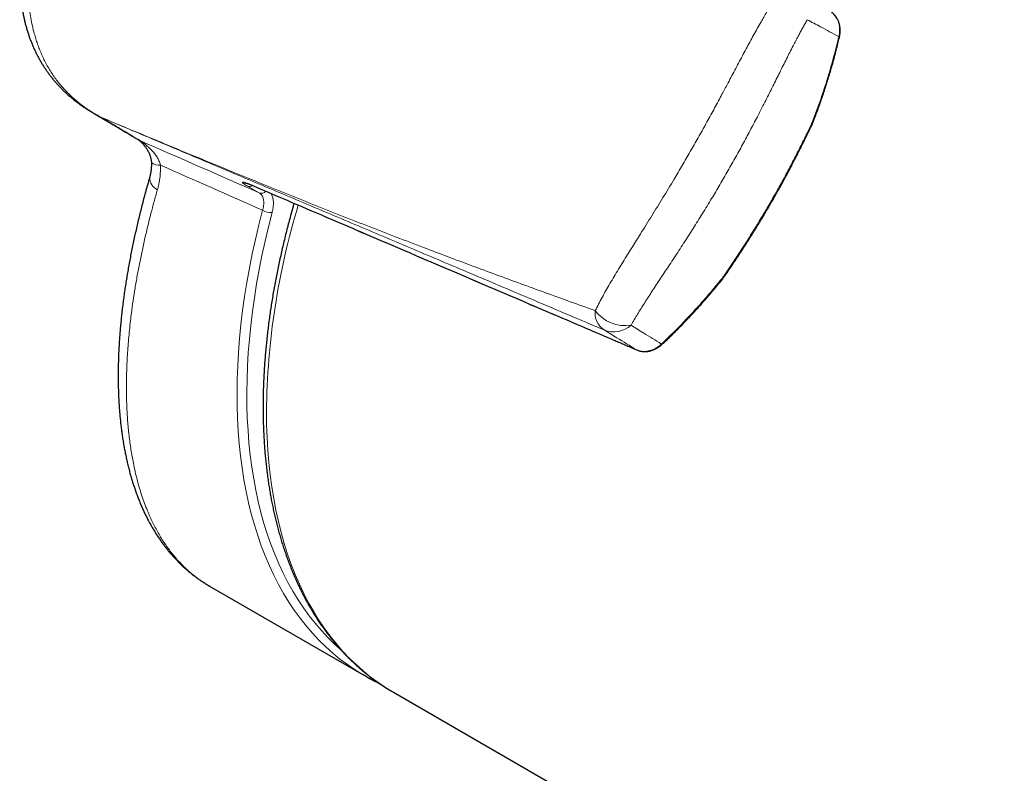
# Model space of a CAD drawing. Header units: millimetres. Extents: x 8 to 754, y 12 to 417.
# Tile 29 of 69: x 517 to 560, y 224 to 257. Entities that reach past the tile are written whole.
import ezdxf

# ---------------------------------------------------------------- set-up
doc = ezdxf.new("R2010")
doc.units = ezdxf.units.MM

msp = doc.modelspace()

# ---------------------------------------------------------------- linework, layer by layer
at = {"color": 7, "linetype": 'Continuous', "lineweight": 30}
for p, q in [((520.171, 252.746), (520.943, 252.3)), ((520.176, 252.746), (520.173, 252.748)), ((520.906, 252.323), (520.905, 252.324)), ((525.168, 232.318), (531.843, 228.465)), ((533.116, 227.73), (710.034, 125.597))]:
    msp.add_line(p, q, dxfattribs=at)
at = {"color": 252, "linetype": 'Continuous', "lineweight": 0}
for p, q in [((520.632, 252.489), (520.456, 252.591)), ((520.483, 252.578), (520.659, 252.477)), ((527.315, 249.318), (526.814, 249.607)), ((527.023, 249.636), (527.037, 249.631)), ((543.627, 242.532), (543.638, 242.526))]:
    msp.add_line(p, q, dxfattribs=at)
at = {"color": 252, "linetype": 'Continuous', "lineweight": 0, "flags": 128}
for points in [[(531.701, 228.549), (531.461, 228.699), (531.128, 228.925), (530.805, 229.166), (530.492, 229.423), (530.189, 229.695), (529.896, 229.981), (529.614, 230.283), (529.342, 230.599), (529.081, 230.93), (528.832, 231.274), (528.593, 231.632), (528.366, 232.004), (528.15, 232.39), (527.946, 232.788), (527.753, 233.199), (527.573, 233.623), (527.405, 234.059), (527.248, 234.507), (527.104, 234.967), (526.973, 235.438), (526.854, 235.92), (526.747, 236.412), (526.653, 236.915), (526.572, 237.428), (526.504, 237.95), (526.448, 238.482), (526.405, 239.023), (526.375, 239.572), (526.358, 240.129), (526.354, 240.694), (526.362, 241.267), (526.384, 241.846), (526.418, 242.432), (526.465, 243.024), (526.526, 243.622), (526.598, 244.226), (526.684, 244.834), (526.782, 245.447), (526.893, 246.064), (527.016, 246.684), (527.152, 247.308), (527.3, 247.935), (527.46, 248.564)], [(527.872, 248.473), (527.714, 247.852), (527.567, 247.232), (527.433, 246.615), (527.311, 246.002), (527.202, 245.392), (527.104, 244.786), (527.02, 244.184), (526.948, 243.588), (526.888, 242.997), (526.842, 242.411), (526.808, 241.832), (526.787, 241.259), (526.778, 240.693), (526.782, 240.134), (526.799, 239.583), (526.829, 239.041), (526.871, 238.506), (526.926, 237.98), (526.994, 237.464), (527.074, 236.957), (527.167, 236.46), (527.272, 235.973), (527.39, 235.496), (527.52, 235.031), (527.663, 234.576), (527.817, 234.133), (527.983, 233.702), (528.162, 233.283), (528.352, 232.877), (528.554, 232.483), (528.767, 232.102), (528.992, 231.734), (529.228, 231.38), (529.475, 231.039), (529.733, 230.712), (530.001, 230.4), (530.28, 230.102), (530.57, 229.818), (530.835, 229.579)], [(527.626, 239.863), (527.633, 239.3), (527.652, 238.745), (527.684, 238.198), (527.729, 237.66), (527.787, 237.131), (527.857, 236.611), (527.94, 236.101), (528.036, 235.6), (528.144, 235.11), (528.265, 234.631), (528.398, 234.163), (528.543, 233.706), (528.701, 233.26), (528.871, 232.827), (529.053, 232.406), (529.246, 231.997), (529.452, 231.601), (529.669, 231.218), (529.897, 230.849), (530.137, 230.493), (530.388, 230.151), (530.649, 229.823), (530.922, 229.509), (531.205, 229.21), (531.499, 228.926), (531.802, 228.656), (532.116, 228.402), (532.439, 228.163), (532.772, 227.939), (533.037, 227.776)]]:
    msp.add_lwpolyline(points, dxfattribs=at)
at = {"color": 7, "linetype": 'Continuous', "lineweight": 30, "flags": 128}
for points in [[(531.98, 228.387), (531.803, 228.488), (531.701, 228.549)], [(533.037, 227.776), (533.115, 227.731), (533.116, 227.73)]]:
    msp.add_lwpolyline(points, dxfattribs=at)
at = {"color": 252, "linetype": 'Continuous', "lineweight": 0}
for centre, radius, start, end in [((552.352, 256.031), 0.0468, 357.8246, 59.159), ((520.47, 252.636), 0.0473, 252.6043, 262.7726), ((520.808, 253.313), 0.803, 244.0235, 246.1701), ((520.785, 253.13), 0.629, 239.3265, 241.3274), ((520.983, 253.211), 0.803, 244.0235, 246.1701), ((522.548, 252.393), 0.906, 239.0219, 245.7771), ((522.979, 251.055), 0.541, 232.761, 277.1331), ((523.157, 249.979), 0.582, 179.615, 245.1533), ((526.904, 249.834), 0.244, 248.5046, 302.6323), ((527.404, 249.565), 0.263, 250.1105, 317.7038), ((559.654, 239.502), 32.029, 163.1451, 179.3542), ((527.813, 249.189), 0.718, 240.587, 274.7043), ((542.721, 244.126), 0.887, 173.5045, 236.0462), ((543.131, 245.188), 1.611, 216.7023, 279.2756), ((542.645, 244.405), 1.098, 247.5617, 312.7623), ((544.727, 242.824), 0.0467, 240.8101, 302.2295)]:
    msp.add_arc(centre, radius, start, end, dxfattribs=at)
for centre, major_axis, ratio, start_param, end_param in [((639.406, 198.119), (234.575, -103.724), 0.006646, 2.071937, 2.097046), ((638.97, 197.22), (234.047, -104.568), 0.006179, 2.070156, 2.091738)]:
    msp.add_ellipse(centre, major_axis=major_axis, ratio=ratio, start_param=start_param, end_param=end_param, dxfattribs=at)
at = {"color": 7, "linetype": 'Continuous', "lineweight": 30}
for points, knots in [([(531.483, 272.329), (531.462, 272.341), (531.395, 272.381), (531.281, 272.443), (531.143, 272.516), (531.007, 272.584), (530.87, 272.648), (530.725, 272.712), (530.576, 272.773), (530.421, 272.833), (530.267, 272.887), (530.112, 272.937), (529.957, 272.983), (529.802, 273.025), (529.647, 273.062), (529.492, 273.095), (529.337, 273.123), (529.181, 273.148), (529.025, 273.168), (528.87, 273.185), (528.715, 273.197), (528.562, 273.204), (528.408, 273.208), (528.254, 273.208), (528.098, 273.203), (527.943, 273.195), (527.786, 273.182), (527.629, 273.165), (527.471, 273.145), (527.313, 273.12), (527.155, 273.09), (526.995, 273.057), (526.835, 273.019), (526.673, 272.977), (526.511, 272.931), (526.349, 272.881), (526.186, 272.826), (526.023, 272.767), (525.86, 272.703), (525.696, 272.635), (525.531, 272.563), (525.366, 272.486), (525.201, 272.404), (525.035, 272.318), (524.87, 272.228), (524.704, 272.132), (524.537, 272.032), (524.37, 271.927), (524.202, 271.817), (524.034, 271.701), (523.865, 271.581), (523.695, 271.455), (523.525, 271.325), (523.355, 271.189), (523.184, 271.047), (523.013, 270.9), (522.841, 270.747), (522.669, 270.59), (522.498, 270.427), (522.326, 270.258), (522.155, 270.084), (521.982, 269.904), (521.81, 269.718), (521.636, 269.524), (521.462, 269.325), (521.288, 269.119), (521.116, 268.91), (520.947, 268.698), (520.779, 268.481), (520.613, 268.26), (520.45, 268.035), (520.288, 267.806), (520.128, 267.573), (519.97, 267.336), (519.813, 267.093), (519.659, 266.846), (519.506, 266.595), (519.355, 266.338), (519.206, 266.077), (519.06, 265.815), (518.919, 265.551), (518.783, 265.289), (518.652, 265.028), (518.526, 264.767), (518.405, 264.507), (518.289, 264.248), (518.178, 263.989), (518.071, 263.731), (517.969, 263.473), (517.872, 263.215), (517.779, 262.958), (517.691, 262.701), (517.606, 262.444), (517.528, 262.19), (517.454, 261.939), (517.387, 261.693), (517.324, 261.45), (517.267, 261.211), (517.216, 260.975), (517.169, 260.742), (517.127, 260.513), (517.089, 260.286), (517.057, 260.061), (517.029, 259.839), (517.005, 259.621), (516.987, 259.408), (516.973, 259.198), (516.963, 258.992), (516.958, 258.79), (516.957, 258.59), (516.96, 258.394), (516.968, 258.201), (516.979, 258.01), (516.995, 257.822), (517.014, 257.635), (517.038, 257.452), (517.065, 257.273), (517.096, 257.097), (517.13, 256.924), (517.169, 256.753), (517.211, 256.586), (517.257, 256.421), (517.306, 256.258), (517.359, 256.099), (517.416, 255.941), (517.476, 255.786), (517.539, 255.635), (517.605, 255.489), (517.674, 255.345), (517.747, 255.204), (517.822, 255.066), (517.901, 254.931), (517.982, 254.8), (518.066, 254.672), (518.154, 254.546), (518.246, 254.421), (518.341, 254.298), (518.44, 254.177), (518.543, 254.058), (518.649, 253.942), (518.758, 253.828), (518.871, 253.716), (518.986, 253.608), (519.104, 253.502), (519.226, 253.399), (519.351, 253.299), (519.479, 253.2), (519.611, 253.104), (519.746, 253.011), (519.88, 252.923), (520.016, 252.839), (520.115, 252.781), (520.169, 252.75), (520.176, 252.746)], [0, 0, 0, 0, 0.002348, 0.007808, 0.012953, 0.017856, 0.022947, 0.028069, 0.033614, 0.039108, 0.044556, 0.049963, 0.055337, 0.060697, 0.065972, 0.071219, 0.07647, 0.081711, 0.086931, 0.092121, 0.09727, 0.102348, 0.107435, 0.112558, 0.1177, 0.122865, 0.128057, 0.13328, 0.13854, 0.143844, 0.149157, 0.154542, 0.159997, 0.165515, 0.171087, 0.176707, 0.182352, 0.188069, 0.193867, 0.199725, 0.205649, 0.211647, 0.217731, 0.22391, 0.230085, 0.236377, 0.242781, 0.249292, 0.255898, 0.262604, 0.269449, 0.276388, 0.283433, 0.290596, 0.297897, 0.305344, 0.312889, 0.320542, 0.328311, 0.336207, 0.34424, 0.352422, 0.360766, 0.369265, 0.378049, 0.386881, 0.395763, 0.404699, 0.413694, 0.422753, 0.431882, 0.441086, 0.45037, 0.45974, 0.469202, 0.478763, 0.488428, 0.498204, 0.508101, 0.518008, 0.527806, 0.537499, 0.547093, 0.556595, 0.566007, 0.575337, 0.584587, 0.593763, 0.60287, 0.611911, 0.620892, 0.629815, 0.638691, 0.647519, 0.65607, 0.664458, 0.67269, 0.680772, 0.688711, 0.696512, 0.704181, 0.711714, 0.719192, 0.726566, 0.733771, 0.740824, 0.747736, 0.754522, 0.76119, 0.767752, 0.774217, 0.780592, 0.78686, 0.793122, 0.799304, 0.805384, 0.811371, 0.817275, 0.823104, 0.828867, 0.83457, 0.840221, 0.845827, 0.851394, 0.856929, 0.862483, 0.867853, 0.873142, 0.878417, 0.883669, 0.888889, 0.89407, 0.899204, 0.904238, 0.909318, 0.91448, 0.919655, 0.924846, 0.930056, 0.935286, 0.940538, 0.945815, 0.95105, 0.95631, 0.961599, 0.966926, 0.972294, 0.977712, 0.983271, 0.988565, 0.99374, 0.999212, 1, 1, 1, 1]), ([(552.397, 256.029), (552.399, 256.034), (552.405, 256.061), (552.415, 256.11), (552.425, 256.179), (552.432, 256.247), (552.435, 256.316), (552.434, 256.384), (552.429, 256.451), (552.42, 256.517), (552.408, 256.581), (552.392, 256.644), (552.372, 256.704), (552.349, 256.762), (552.323, 256.818), (552.293, 256.872), (552.259, 256.923), (552.222, 256.972), (552.183, 257.018), (552.14, 257.06), (552.101, 257.095), (552.075, 257.114), (552.065, 257.122)], [0, 0, 0, 0, 0.0104044, 0.0641089, 0.1181061, 0.172346, 0.2267615, 0.2812573, 0.3357116, 0.3900115, 0.4440382, 0.4976744, 0.5504189, 0.6025139, 0.6549607, 0.7073828, 0.7597414, 0.8120002, 0.8641277, 0.9160994, 0.9678994, 1, 1, 1, 1]), ([(551.226, 252.283), (551.251, 252.348), (551.311, 252.499), (551.402, 252.74), (551.5, 253.005), (551.595, 253.272), (551.687, 253.541), (551.777, 253.812), (551.864, 254.084), (551.949, 254.359), (552.031, 254.635), (552.111, 254.914), (552.188, 255.196), (552.263, 255.482), (552.333, 255.76), (552.377, 255.942), (552.398, 256.03)], [0, 0, 0, 0, 0.052072, 0.123122, 0.194446, 0.26607, 0.338021, 0.410326, 0.483011, 0.556104, 0.629632, 0.703649, 0.778638, 0.854513, 0.930568, 1, 1, 1, 1]), ([(520.904, 252.324), (520.918, 252.316), (521.013, 252.258), (521.292, 252.091), (521.67, 251.864), (521.968, 251.685), (522.082, 251.617)], [0, 0, 0, 0, 0.033182, 0.244101, 0.709465, 1, 1, 1, 1]), ([(547.41, 245.673), (547.443, 245.722), (547.518, 245.831), (547.636, 246.004), (547.762, 246.192), (547.889, 246.382), (548.017, 246.574), (548.146, 246.77), (548.275, 246.968), (548.403, 247.168), (548.531, 247.369), (548.658, 247.571), (548.785, 247.775), (548.911, 247.981), (549.037, 248.187), (549.162, 248.396), (549.286, 248.606), (549.41, 248.818), (549.533, 249.032), (549.655, 249.246), (549.775, 249.46), (549.894, 249.674), (550.01, 249.888), (550.126, 250.102), (550.239, 250.315), (550.351, 250.527), (550.461, 250.739), (550.57, 250.951), (550.677, 251.163), (550.783, 251.373), (550.886, 251.582), (550.988, 251.79), (551.089, 251.996), (551.168, 252.161), (551.213, 252.256), (551.226, 252.283)], [0, 0, 0, 0, 0.023587, 0.05344, 0.083496, 0.113706, 0.144086, 0.175045, 0.206025, 0.237039, 0.268102, 0.299225, 0.330423, 0.361707, 0.39309, 0.424586, 0.456207, 0.487966, 0.519875, 0.551934, 0.583672, 0.615378, 0.647016, 0.678548, 0.709938, 0.741152, 0.772306, 0.803561, 0.834649, 0.865582, 0.896376, 0.927044, 0.957588, 0.988014, 1, 1, 1, 1]), ([(551.225, 252.283), (551.226, 252.285), (551.229, 252.291), (551.223, 252.304), (551.213, 252.315), (551.206, 252.322), (551.205, 252.323)], [0, 0, 0, 0, 0.2600878, 0.5945567, 0.9388371, 1, 1, 1, 1]), ([(522.075, 251.621), (522.074, 251.621), (522.074, 251.621), (522.077, 251.619), (522.082, 251.616), (522.09, 251.61), (522.102, 251.601), (522.116, 251.589), (522.135, 251.574), (522.157, 251.556), (522.183, 251.533), (522.211, 251.506), (522.244, 251.474), (522.278, 251.438), (522.314, 251.398), (522.352, 251.352), (522.391, 251.302), (522.43, 251.247), (522.469, 251.187), (522.505, 251.125), (522.537, 251.061), (522.566, 250.997), (522.59, 250.933), (522.611, 250.869), (522.627, 250.806), (522.639, 250.744), (522.647, 250.685), (522.651, 250.645), (522.651, 250.625), (522.651, 250.624)], [0, 0, 0, 0, 0.007348, 0.026776, 0.048121, 0.069013, 0.091752, 0.116557, 0.143803, 0.173961, 0.207752, 0.246877, 0.285878, 0.32836, 0.372803, 0.419463, 0.468491, 0.519924, 0.573474, 0.6284, 0.680278, 0.730614, 0.779949, 0.827807, 0.873804, 0.917658, 0.959549, 0.998663, 1, 1, 1, 1]), ([(522.651, 250.624), (522.651, 250.613), (522.652, 250.58), (522.653, 250.524), (522.651, 250.457), (522.647, 250.39), (522.641, 250.324), (522.634, 250.26), (522.624, 250.196), (522.612, 250.132), (522.598, 250.069), (522.585, 250.018), (522.577, 249.99), (522.574, 249.983)], [0, 0, 0, 0, 0.045723, 0.140578, 0.237032, 0.334885, 0.433892, 0.533766, 0.634191, 0.735797, 0.846647, 0.959161, 1, 1, 1, 1]), ([(522.575, 249.983), (522.568, 249.958), (522.533, 249.838), (522.472, 249.623), (522.393, 249.338), (522.317, 249.055), (522.243, 248.772), (522.172, 248.489), (522.103, 248.208), (522.036, 247.927), (521.972, 247.648), (521.911, 247.369), (521.852, 247.092), (521.795, 246.815), (521.741, 246.54), (521.689, 246.265), (521.641, 245.993), (521.594, 245.721), (521.551, 245.451), (521.51, 245.182), (521.471, 244.916), (521.436, 244.651), (521.402, 244.388), (521.372, 244.126), (521.344, 243.864), (521.319, 243.605), (521.296, 243.346), (521.277, 243.092), (521.259, 242.838), (521.245, 242.586), (521.233, 242.335), (521.224, 242.085), (521.218, 241.838), (521.215, 241.593), (521.214, 241.35), (521.216, 241.109), (521.221, 240.87), (521.229, 240.634), (521.239, 240.399), (521.253, 240.167), (521.269, 239.936), (521.288, 239.708), (521.31, 239.482), (521.334, 239.258), (521.362, 239.037), (521.392, 238.818), (521.425, 238.602), (521.461, 238.387), (521.501, 238.175), (521.543, 237.965), (521.587, 237.759), (521.635, 237.555), (521.685, 237.355), (521.738, 237.157), (521.795, 236.962), (521.854, 236.769), (521.915, 236.58), (521.98, 236.393), (522.047, 236.21), (522.118, 236.03), (522.191, 235.852), (522.267, 235.677), (522.346, 235.505), (522.427, 235.337), (522.511, 235.172), (522.598, 235.011), (522.687, 234.853), (522.779, 234.699), (522.873, 234.548), (522.97, 234.401), (523.07, 234.257), (523.172, 234.116), (523.276, 233.979), (523.383, 233.845), (523.493, 233.715), (523.604, 233.588), (523.718, 233.465), (523.834, 233.346), (523.952, 233.23), (524.073, 233.118), (524.196, 233.009), (524.321, 232.904), (524.448, 232.802), (524.576, 232.705), (524.707, 232.611), (524.84, 232.52), (524.976, 232.433), (525.085, 232.366), (525.15, 232.329), (525.168, 232.319)], [0, 0, 0, 0, 0.002995, 0.014713, 0.026412, 0.038059, 0.049789, 0.061518, 0.073249, 0.084985, 0.096726, 0.108477, 0.12024, 0.132029, 0.143824, 0.155619, 0.167416, 0.179219, 0.191029, 0.202849, 0.214692, 0.22643, 0.238219, 0.250048, 0.261907, 0.273785, 0.285671, 0.297551, 0.309229, 0.32117, 0.333098, 0.345017, 0.35693, 0.368838, 0.380744, 0.392649, 0.404557, 0.416468, 0.428386, 0.440311, 0.452246, 0.464193, 0.476154, 0.488161, 0.500039, 0.511964, 0.523924, 0.535909, 0.547908, 0.55991, 0.571898, 0.583671, 0.595604, 0.607515, 0.619404, 0.631272, 0.643121, 0.654951, 0.666762, 0.6785, 0.690349, 0.70215, 0.713903, 0.725611, 0.737273, 0.748892, 0.760468, 0.772004, 0.783502, 0.794963, 0.806391, 0.817789, 0.829158, 0.840503, 0.851833, 0.863097, 0.874263, 0.885435, 0.896597, 0.907737, 0.918843, 0.929906, 0.940911, 0.95183, 0.962827, 0.973804, 0.984765, 0.995718, 1, 1, 1, 1]), ([(526.712, 249.75), (526.713, 249.75), (526.713, 249.75), (526.718, 249.749), (526.727, 249.747), (526.74, 249.743), (526.757, 249.738), (526.778, 249.731), (526.803, 249.722), (526.831, 249.712), (526.862, 249.701), (526.896, 249.688), (526.931, 249.673), (526.968, 249.658), (527.002, 249.644), (527.026, 249.634), (527.037, 249.629)], [0, 0, 0, 0, 0.053544, 0.117207, 0.186258, 0.260336, 0.341535, 0.422633, 0.503951, 0.58417, 0.662655, 0.739172, 0.813984, 0.885852, 0.946319, 1, 1, 1, 1]), ([(527.036, 249.63), (528.166, 249.146), (532.576, 247.26), (537.408, 245.194), (541.426, 243.476), (542.238, 243.128), (542.695, 242.933), (542.91, 242.841), (543.131, 242.746), (543.372, 242.642), (543.542, 242.568), (543.634, 242.528), (543.637, 242.527)], [0, 0, 0, 0, 0.204412, 0.797906, 0.874354, 0.931689, 0.944823, 0.957165, 0.970108, 0.984083, 0.999469, 1, 1, 1, 1]), ([(528.82, 248.867), (528.805, 248.818), (528.762, 248.668), (528.692, 248.418), (528.61, 248.117), (528.532, 247.817), (528.455, 247.517), (528.382, 247.218), (528.311, 246.919), (528.244, 246.62), (528.179, 246.322), (528.116, 246.025), (528.057, 245.729), (528.001, 245.433), (527.947, 245.138), (527.896, 244.844), (527.848, 244.551), (527.803, 244.259), (527.761, 243.967), (527.722, 243.677), (527.686, 243.388), (527.652, 243.1), (527.622, 242.813), (527.594, 242.527), (527.57, 242.243), (527.548, 241.96), (527.53, 241.678), (527.514, 241.397), (527.501, 241.118), (527.491, 240.841), (527.484, 240.565), (527.48, 240.307), (527.48, 240.141), (527.48, 240.067)], [0, 0, 0, 0, 0.016104, 0.049072, 0.082042, 0.115014, 0.147987, 0.180963, 0.213941, 0.24692, 0.279902, 0.312885, 0.345871, 0.378859, 0.411849, 0.444841, 0.477835, 0.510831, 0.54383, 0.57683, 0.609833, 0.642838, 0.675844, 0.708853, 0.741864, 0.774877, 0.807892, 0.840908, 0.873926, 0.906946, 0.939968, 0.972991, 1, 1, 1, 1]), ([(544.752, 242.785), (544.762, 242.795), (544.827, 242.856), (544.961, 242.985), (545.155, 243.174), (545.364, 243.38), (545.572, 243.591), (545.778, 243.803), (545.98, 244.016), (546.178, 244.229), (546.372, 244.443), (546.563, 244.659), (546.751, 244.875), (546.936, 245.093), (547.119, 245.312), (547.276, 245.505), (547.372, 245.626), (547.409, 245.673)], [0, 0, 0, 0, 0.01099, 0.069513, 0.144193, 0.219647, 0.295627, 0.371538, 0.446355, 0.520211, 0.593624, 0.666625, 0.73924, 0.811498, 0.883428, 0.955055, 1, 1, 1, 1]), ([(547.364, 245.671), (547.366, 245.671), (547.375, 245.668), (547.39, 245.666), (547.404, 245.667), (547.408, 245.672), (547.41, 245.674)], [0, 0, 0, 0, 0.061182, 0.39582, 0.740271, 1, 1, 1, 1]), ([(543.639, 242.527), (543.639, 242.527), (543.658, 242.518), (543.696, 242.504), (543.753, 242.486), (543.811, 242.473), (543.87, 242.463), (543.93, 242.457), (543.991, 242.455), (544.052, 242.457), (544.113, 242.464), (544.175, 242.474), (544.236, 242.488), (544.296, 242.506), (544.356, 242.528), (544.416, 242.554), (544.475, 242.584), (544.533, 242.617), (544.59, 242.655), (544.646, 242.695), (544.7, 242.739), (544.734, 242.77), (544.751, 242.786)], [0, 0, 0, 0, 0.001998, 0.05309, 0.104331, 0.155734, 0.207305, 0.259041, 0.310931, 0.362957, 0.415094, 0.467314, 0.519652, 0.571436, 0.623704, 0.67659, 0.72999, 0.783786, 0.837858, 0.892086, 0.946335, 1, 1, 1, 1]), ([(527.48, 240.067), (527.48, 240.019), (527.48, 239.881), (527.483, 239.653), (527.489, 239.383), (527.498, 239.116), (527.51, 238.851), (527.525, 238.587), (527.543, 238.325), (527.563, 238.065), (527.587, 237.807), (527.614, 237.551), (527.644, 237.297), (527.677, 237.045), (527.712, 236.795), (527.751, 236.547), (527.793, 236.302), (527.837, 236.058), (527.885, 235.817), (527.935, 235.579), (527.988, 235.342), (528.044, 235.108), (528.104, 234.877), (528.166, 234.647), (528.231, 234.421), (528.298, 234.197), (528.369, 233.975), (528.443, 233.756), (528.519, 233.54), (528.598, 233.326), (528.68, 233.116), (528.765, 232.908), (528.853, 232.702), (528.943, 232.5), (529.037, 232.3), (529.132, 232.104), (529.231, 231.91), (529.332, 231.719), (529.437, 231.531), (529.543, 231.347), (529.653, 231.165), (529.765, 230.986), (529.879, 230.811), (529.997, 230.639), (530.116, 230.469), (530.239, 230.304), (530.364, 230.141), (530.491, 229.981), (530.621, 229.825), (530.753, 229.672), (530.888, 229.523), (531.025, 229.376), (531.164, 229.234), (531.306, 229.094), (531.45, 228.958), (531.597, 228.825), (531.746, 228.696), (531.897, 228.57), (532.05, 228.448), (532.206, 228.329), (532.363, 228.214), (532.523, 228.102), (532.685, 227.994), (532.849, 227.889), (532.966, 227.817), (533.028, 227.781), (533.034, 227.778)], [0, 0, 0, 0, 0.008479, 0.02456, 0.040642, 0.056725, 0.072808, 0.088891, 0.104974, 0.121056, 0.137139, 0.153221, 0.169302, 0.185383, 0.201463, 0.217541, 0.233618, 0.249694, 0.265767, 0.281839, 0.297908, 0.313974, 0.330038, 0.346098, 0.362154, 0.378207, 0.394255, 0.410298, 0.426337, 0.44237, 0.458397, 0.474418, 0.490433, 0.50644, 0.522441, 0.538433, 0.554418, 0.570394, 0.586362, 0.602321, 0.61827, 0.63421, 0.65014, 0.66606, 0.68197, 0.69787, 0.71376, 0.729639, 0.745508, 0.761368, 0.777217, 0.793056, 0.808886, 0.824707, 0.840519, 0.856323, 0.872119, 0.887908, 0.903691, 0.919467, 0.935238, 0.951004, 0.966767, 0.982527, 0.998285, 1, 1, 1, 1]), ([(531.983, 228.386), (531.988, 228.383), (532.05, 228.348), (532.169, 228.285), (532.333, 228.2), (532.442, 228.148), (532.492, 228.124)], [0, 0, 0, 0, 0.032377, 0.3699123, 0.7074551, 1, 1, 1, 1])]:
    msp.add_open_spline(points, degree=3, knots=knots, dxfattribs=at)
at = {"color": 252, "linetype": 'Continuous', "lineweight": 0}
for points, knots in [([(531.777, 272.15), (531.777, 272.15), (531.71, 272.191), (531.575, 272.273), (531.343, 272.401), (531.083, 272.531), (530.792, 272.657), (530.518, 272.758), (530.265, 272.838), (530.032, 272.9), (529.797, 272.951), (529.579, 272.989), (529.38, 273.016), (529.18, 273.036), (528.959, 273.049), (528.715, 273.053), (528.491, 273.046), (528.287, 273.033), (528.091, 273.013), (527.883, 272.986), (527.664, 272.949), (527.445, 272.904), (527.222, 272.851), (526.994, 272.789), (526.736, 272.708), (526.454, 272.609), (526.151, 272.487), (525.851, 272.353), (525.556, 272.206), (525.265, 272.049), (524.958, 271.867), (524.636, 271.661), (524.3, 271.427), (523.972, 271.181), (523.651, 270.923), (523.338, 270.654), (523.032, 270.375), (522.734, 270.086), (522.443, 269.788), (522.132, 269.454), (521.803, 269.079), (521.46, 268.664), (521.128, 268.239), (520.808, 267.804), (520.5, 267.36), (520.203, 266.908), (519.917, 266.448), (519.641, 265.978), (519.376, 265.499), (519.121, 265.011), (518.88, 264.516), (518.651, 264.013), (518.436, 263.505), (518.259, 263.047), (518.113, 262.642), (517.996, 262.292), (517.885, 261.94), (517.783, 261.585), (517.689, 261.228), (517.608, 260.882), (517.538, 260.547), (517.478, 260.225), (517.427, 259.901), (517.384, 259.576), (517.351, 259.249), (517.327, 258.922), (517.314, 258.594), (517.311, 258.259), (517.32, 257.918), (517.344, 257.57), (517.382, 257.223), (517.435, 256.878), (517.503, 256.536), (517.578, 256.235), (517.654, 255.975), (517.727, 255.754), (517.81, 255.532), (517.902, 255.309), (518.006, 255.085), (518.119, 254.865), (518.243, 254.651), (518.375, 254.443), (518.518, 254.24), (518.669, 254.044), (518.818, 253.869), (518.961, 253.714), (519.111, 253.562), (519.284, 253.401), (519.48, 253.235), (519.667, 253.09), (519.842, 252.965), (520.008, 252.855), (520.183, 252.747), (520.336, 252.658), (520.431, 252.607), (520.464, 252.589)], [0, 0, 0, 0, 0.000002, 0.008072, 0.016141, 0.026983, 0.037833, 0.048674, 0.056911, 0.065154, 0.073398, 0.081634, 0.087775, 0.093916, 0.102155, 0.110398, 0.118637, 0.124858, 0.131078, 0.138493, 0.145908, 0.15336, 0.160813, 0.16885, 0.176888, 0.187673, 0.198464, 0.20925, 0.220115, 0.230984, 0.241849, 0.255203, 0.2686, 0.281997, 0.295462, 0.308928, 0.322459, 0.335991, 0.349569, 0.363148, 0.380702, 0.398256, 0.415841, 0.433427, 0.451039, 0.468652, 0.486289, 0.503926, 0.521859, 0.539792, 0.557755, 0.575717, 0.593714, 0.611711, 0.623736, 0.635762, 0.647786, 0.659842, 0.671899, 0.683954, 0.694655, 0.705355, 0.716071, 0.726786, 0.73752, 0.748253, 0.759009, 0.769764, 0.781225, 0.792686, 0.804188, 0.815691, 0.827242, 0.838794, 0.846534, 0.854277, 0.862017, 0.87029, 0.878562, 0.886926, 0.895299, 0.903672, 0.912036, 0.920504, 0.928972, 0.935533, 0.942095, 0.950901, 0.959711, 0.968518, 0.975165, 0.981813, 0.988992, 0.996171, 1, 1, 1, 1]), ([(541.84, 244.226), (541.888, 244.32), (541.983, 244.508), (542.139, 244.797), (542.304, 245.092), (542.478, 245.393), (542.659, 245.701), (542.848, 246.014), (543.043, 246.332), (543.243, 246.654), (543.437, 246.966), (543.625, 247.265), (543.824, 247.584), (544.045, 247.937), (544.287, 248.326), (544.53, 248.718), (544.772, 249.112), (545.013, 249.509), (545.232, 249.873), (545.429, 250.204), (545.604, 250.5), (545.778, 250.799), (545.951, 251.098), (546.122, 251.399), (546.293, 251.7), (546.463, 252.003), (546.631, 252.306), (546.798, 252.609), (546.964, 252.912), (547.128, 253.215), (547.279, 253.496), (547.417, 253.755), (547.558, 254.018), (547.711, 254.305), (547.876, 254.617), (548.041, 254.927), (548.204, 255.234), (548.366, 255.537), (548.528, 255.837), (548.689, 256.133), (548.85, 256.424), (548.998, 256.685), (549.132, 256.917), (549.249, 257.116), (549.363, 257.306), (549.473, 257.485), (549.584, 257.661), (549.658, 257.774), (549.694, 257.83)], [0, 0, 0, 0, 0.024096, 0.048203, 0.072299, 0.096599, 0.120908, 0.14521, 0.169684, 0.194167, 0.218642, 0.239677, 0.260713, 0.288631, 0.316559, 0.344477, 0.37214, 0.399811, 0.427473, 0.44782, 0.468171, 0.488518, 0.508966, 0.529417, 0.549864, 0.57043, 0.590999, 0.611565, 0.632235, 0.652908, 0.673578, 0.689898, 0.706218, 0.728053, 0.749893, 0.771728, 0.793732, 0.815742, 0.837746, 0.859996, 0.882253, 0.904502, 0.92132, 0.938137, 0.953581, 0.969025, 0.984512, 1, 1, 1, 1]), ([(551.013, 256.801), (550.982, 256.748), (550.92, 256.641), (550.828, 256.476), (550.734, 256.306), (550.637, 256.126), (550.537, 255.936), (550.42, 255.712), (550.291, 255.46), (550.149, 255.179), (550.005, 254.891), (549.859, 254.599), (549.71, 254.301), (549.56, 254), (549.407, 253.695), (549.252, 253.387), (549.107, 253.103), (548.974, 252.843), (548.842, 252.586), (548.696, 252.308), (548.538, 252.007), (548.377, 251.706), (548.214, 251.404), (548.049, 251.101), (547.881, 250.799), (547.711, 250.497), (547.539, 250.195), (547.365, 249.893), (547.189, 249.593), (547.011, 249.293), (546.825, 248.984), (546.632, 248.667), (546.43, 248.34), (546.227, 248.016), (546.023, 247.694), (545.819, 247.375), (545.615, 247.058), (545.41, 246.745), (545.207, 246.435), (545.012, 246.14), (544.827, 245.861), (544.652, 245.596), (544.479, 245.334), (544.308, 245.075), (544.142, 244.82), (543.98, 244.568), (543.822, 244.319), (543.671, 244.074), (543.526, 243.834), (543.436, 243.677), (543.391, 243.599)], [0, 0, 0, 0, 0.014609, 0.029219, 0.04387, 0.058521, 0.074784, 0.091048, 0.112829, 0.134617, 0.156399, 0.178303, 0.200212, 0.222117, 0.244128, 0.266144, 0.288155, 0.304717, 0.321279, 0.342311, 0.363346, 0.384377, 0.40548, 0.426586, 0.447689, 0.468864, 0.490042, 0.511218, 0.532463, 0.553711, 0.574956, 0.598525, 0.622098, 0.645666, 0.66933, 0.692998, 0.716661, 0.740427, 0.764198, 0.787964, 0.808985, 0.830006, 0.851144, 0.872295, 0.893443, 0.91458, 0.935928, 0.957292, 0.978654, 1, 1, 1, 1]), ([(552.376, 256.071), (552.111, 256.213), (551.657, 256.456), (551.203, 256.7), (551.013, 256.801)], [0, 0, 0, 0, 0.583182, 1, 1, 1, 1]), ([(552.376, 256.071), (552.384, 256.114), (552.401, 256.2), (552.41, 256.328), (552.407, 256.454), (552.391, 256.574), (552.362, 256.689), (552.322, 256.798), (552.269, 256.899), (552.204, 256.991), (552.132, 257.069), (552.079, 257.111), (552.055, 257.13)], [0, 0, 0, 0, 0.10096, 0.202251, 0.30322, 0.403622, 0.504336, 0.604746, 0.70735, 0.810277, 0.912882, 1, 1, 1, 1]), ([(551.205, 252.323), (551.264, 252.477), (551.384, 252.784), (551.551, 253.247), (551.71, 253.713), (551.861, 254.181), (552.002, 254.651), (552.136, 255.124), (552.26, 255.598), (552.337, 255.913), (552.376, 256.071)], [0, 0, 0, 0, 0.124272, 0.248544, 0.373123, 0.497703, 0.623149, 0.748595, 0.874297, 1, 1, 1, 1]), ([(520.456, 252.591), (520.421, 252.609), (520.326, 252.658), (520.234, 252.712), (520.176, 252.746)], [0, 0, 0, 0, 0.36999, 1, 1, 1, 1]), ([(520.464, 252.589), (521.237, 252.266), (522.784, 251.62), (524.716, 250.82), (526.262, 250.185), (527.422, 249.712), (528.582, 249.242), (529.743, 248.776), (530.906, 248.314), (532.072, 247.857), (533.24, 247.404), (534.369, 246.973), (535.458, 246.561), (536.507, 246.169), (537.562, 245.778), (538.623, 245.389), (539.689, 245.001), (540.762, 244.614), (541.48, 244.355), (541.84, 244.226)], [0, 0, 0, 0, 0.109606, 0.219213, 0.274034, 0.328855, 0.383676, 0.438498, 0.493346, 0.548195, 0.603045, 0.657896, 0.706628, 0.755361, 0.804198, 0.853036, 0.902005, 0.950973, 1, 1, 1, 1]), ([(542.226, 243.39), (541.391, 243.744), (539.721, 244.452), (537.225, 245.509), (534.766, 246.55), (532.346, 247.573), (529.963, 248.58), (527.586, 249.583), (525.214, 250.584), (522.846, 251.582), (521.271, 252.246), (520.483, 252.578)], [0, 0, 0, 0, 0.113967, 0.227934, 0.341901, 0.451585, 0.561268, 0.670951, 0.780634, 0.890317, 1, 1, 1, 1]), ([(520.905, 252.324), (520.878, 252.34), (520.785, 252.394), (520.695, 252.45), (520.632, 252.489)], [0, 0, 0, 0, 0.296785, 1, 1, 1, 1]), ([(520.905, 252.324), (520.888, 252.334), (520.826, 252.371), (520.742, 252.422), (520.667, 252.468), (520.637, 252.486), (520.632, 252.489)], [0, 0, 0, 0, 0.184225, 0.695341, 0.941418, 1, 1, 1, 1]), ([(520.659, 252.477), (520.666, 252.472), (520.705, 252.45), (520.799, 252.394), (521.015, 252.265), (521.481, 251.985), (521.893, 251.737), (522.176, 251.567)], [0, 0, 0, 0, 0.012816, 0.066227, 0.176531, 0.435391, 1, 1, 1, 1]), ([(547.364, 245.671), (547.376, 245.688), (547.446, 245.79), (547.574, 245.978), (547.749, 246.237), (547.923, 246.498), (548.096, 246.76), (548.267, 247.023), (548.437, 247.287), (548.605, 247.554), (548.772, 247.823), (548.939, 248.095), (549.104, 248.369), (549.269, 248.647), (549.432, 248.927), (549.594, 249.211), (549.758, 249.503), (549.924, 249.804), (550.091, 250.112), (550.255, 250.422), (550.417, 250.732), (550.577, 251.043), (550.733, 251.354), (550.887, 251.665), (551.045, 251.988), (551.149, 252.207), (551.205, 252.323)], [0, 0, 0, 0, 0.008178, 0.04945, 0.090616, 0.131783, 0.172694, 0.213605, 0.254367, 0.29513, 0.336064, 0.376997, 0.418395, 0.459793, 0.501696, 0.543599, 0.585732, 0.631001, 0.676269, 0.721602, 0.766935, 0.812338, 0.857741, 0.903212, 0.948683, 1, 1, 1, 1]), ([(522.176, 251.567), (522.179, 251.565), (522.186, 251.561), (522.2, 251.551), (522.216, 251.54), (522.24, 251.523), (522.272, 251.5), (522.31, 251.473), (522.345, 251.446), (522.388, 251.412), (522.442, 251.368), (522.506, 251.313), (522.569, 251.255), (522.629, 251.195), (522.687, 251.134), (522.743, 251.07), (522.797, 251.004), (522.848, 250.934), (522.897, 250.861), (522.941, 250.785), (522.982, 250.703), (523.019, 250.614), (523.037, 250.55), (523.046, 250.518)], [0, 0, 0, 0, 0.019474, 0.039536, 0.059202, 0.078891, 0.114687, 0.15137, 0.18011, 0.208957, 0.267114, 0.326218, 0.385474, 0.443752, 0.502122, 0.560775, 0.619532, 0.679619, 0.739857, 0.800647, 0.861676, 0.930539, 1, 1, 1, 1]), ([(523.046, 250.518), (523.047, 250.471), (523.048, 250.376), (523.043, 250.236), (523.033, 250.095), (523.018, 249.956), (522.997, 249.818), (522.972, 249.688), (522.944, 249.565), (522.923, 249.489), (522.912, 249.451)], [0, 0, 0, 0, 0.126334, 0.252775, 0.379121, 0.509057, 0.639092, 0.769039, 0.884403, 1, 1, 1, 1]), ([(526.814, 249.607), (526.795, 249.618), (526.756, 249.641), (526.71, 249.669), (526.672, 249.694), (526.638, 249.719), (526.61, 249.741), (526.592, 249.759), (526.588, 249.772), (526.594, 249.778), (526.61, 249.78), (526.633, 249.777), (526.664, 249.77), (526.705, 249.758), (526.751, 249.743), (526.799, 249.726), (526.847, 249.708), (526.901, 249.687), (526.959, 249.663), (527.003, 249.645), (527.023, 249.636)], [0, 0, 0, 0, 0.049211, 0.098627, 0.148127, 0.197453, 0.269864, 0.342525, 0.415254, 0.487761, 0.548557, 0.609591, 0.670639, 0.731544, 0.792233, 0.834576, 0.877046, 0.91946, 0.961726, 1, 1, 1, 1]), ([(527.023, 249.636), (528.405, 249.045), (531.169, 247.863), (535.313, 246.09), (538.767, 244.614), (540.977, 243.668), (541.944, 243.255), (542.359, 243.077), (542.777, 242.898), (543.198, 242.717), (543.484, 242.594), (543.627, 242.532)], [0, 0, 0, 0, 0.249995, 0.499989, 0.749984, 0.874981, 0.899985, 0.924992, 0.949998, 0.975, 1, 1, 1, 1]), ([(522.912, 249.451), (522.863, 249.278), (522.766, 248.933), (522.625, 248.399), (522.486, 247.848), (522.353, 247.281), (522.23, 246.719), (522.117, 246.16), (522.014, 245.606), (521.921, 245.057), (521.839, 244.513), (521.774, 244.021), (521.723, 243.58), (521.683, 243.186), (521.649, 242.797), (521.62, 242.406), (521.598, 242.016), (521.583, 241.626), (521.574, 241.242), (521.571, 240.862), (521.576, 240.488), (521.587, 240.131), (521.603, 239.791), (521.625, 239.467), (521.652, 239.149), (521.685, 238.835), (521.723, 238.527), (521.767, 238.223), (521.816, 237.925), (521.876, 237.605), (521.949, 237.264), (522.037, 236.906), (522.134, 236.558), (522.24, 236.219), (522.356, 235.891), (522.472, 235.593), (522.588, 235.324), (522.702, 235.082), (522.821, 234.847), (522.949, 234.613), (523.086, 234.382), (523.234, 234.154), (523.387, 233.935), (523.548, 233.725), (523.715, 233.524), (523.881, 233.341), (524.045, 233.173), (524.206, 233.021), (524.372, 232.875), (524.543, 232.737), (524.719, 232.606), (524.902, 232.481), (525.052, 232.385), (525.143, 232.333), (525.169, 232.319)], [0, 0, 0, 0, 0.021001, 0.042012, 0.06557, 0.089127, 0.112746, 0.136364, 0.160168, 0.183971, 0.207837, 0.231703, 0.249621, 0.267539, 0.285483, 0.303428, 0.322095, 0.340765, 0.359432, 0.378167, 0.396903, 0.415638, 0.432628, 0.449619, 0.466632, 0.483645, 0.500725, 0.517805, 0.534908, 0.55201, 0.574055, 0.596103, 0.618148, 0.640302, 0.662458, 0.684612, 0.702604, 0.720595, 0.738613, 0.756631, 0.776018, 0.795407, 0.814794, 0.834254, 0.853716, 0.873176, 0.89017, 0.907166, 0.924161, 0.941204, 0.958249, 0.975293, 0.99317, 1, 1, 1, 1]), ([(527.46, 248.564), (527.466, 248.582), (527.476, 248.618), (527.489, 248.679), (527.501, 248.745), (527.508, 248.816), (527.511, 248.885), (527.509, 248.951), (527.501, 249.014), (527.489, 249.072), (527.471, 249.126), (527.449, 249.175), (527.422, 249.22), (527.391, 249.258), (527.356, 249.292), (527.328, 249.309), (527.315, 249.318)], [0, 0, 0, 0, 0.053614, 0.107422, 0.18073, 0.254538, 0.32993, 0.405869, 0.478865, 0.552361, 0.627438, 0.703064, 0.775978, 0.849398, 0.924421, 1, 1, 1, 1]), ([(527.827, 249.291), (527.83, 249.287), (527.845, 249.263), (527.867, 249.214), (527.892, 249.144), (527.91, 249.067), (527.922, 248.985), (527.928, 248.899), (527.927, 248.809), (527.919, 248.714), (527.906, 248.626), (527.89, 248.545), (527.878, 248.497), (527.872, 248.473)], [0, 0, 0, 0, 0.025158, 0.126415, 0.228372, 0.332533, 0.437452, 0.539053, 0.641356, 0.745866, 0.851139, 0.925434, 1, 1, 1, 1]), ([(544.704, 242.784), (544.82, 242.895), (545.053, 243.117), (545.397, 243.458), (545.737, 243.807), (546.073, 244.164), (546.404, 244.528), (546.73, 244.902), (547.051, 245.282), (547.26, 245.541), (547.364, 245.671)], [0, 0, 0, 0, 0.124336, 0.248672, 0.373249, 0.497825, 0.623214, 0.748603, 0.874302, 1, 1, 1, 1]), ([(543.391, 243.599), (543.573, 243.486), (544.011, 243.214), (544.449, 242.942), (544.704, 242.784)], [0, 0, 0, 0, 0.416846, 1, 1, 1, 1]), ([(543.627, 242.532), (543.343, 242.706), (542.876, 242.992), (542.409, 243.278), (542.226, 243.39)], [0, 0, 0, 0, 0.607151, 1, 1, 1, 1]), ([(543.627, 242.532), (543.661, 242.518), (543.731, 242.491), (543.842, 242.47), (543.957, 242.462), (544.075, 242.47), (544.194, 242.494), (544.312, 242.532), (544.428, 242.585), (544.54, 242.652), (544.632, 242.719), (544.685, 242.767), (544.704, 242.784)], [0, 0, 0, 0, 0.104513, 0.209365, 0.313879, 0.418602, 0.523668, 0.628384, 0.73248, 0.836925, 0.941011, 1, 1, 1, 1])]:
    msp.add_open_spline(points, degree=3, knots=knots, dxfattribs=at)

doc.saveas('drawing.dxf')
